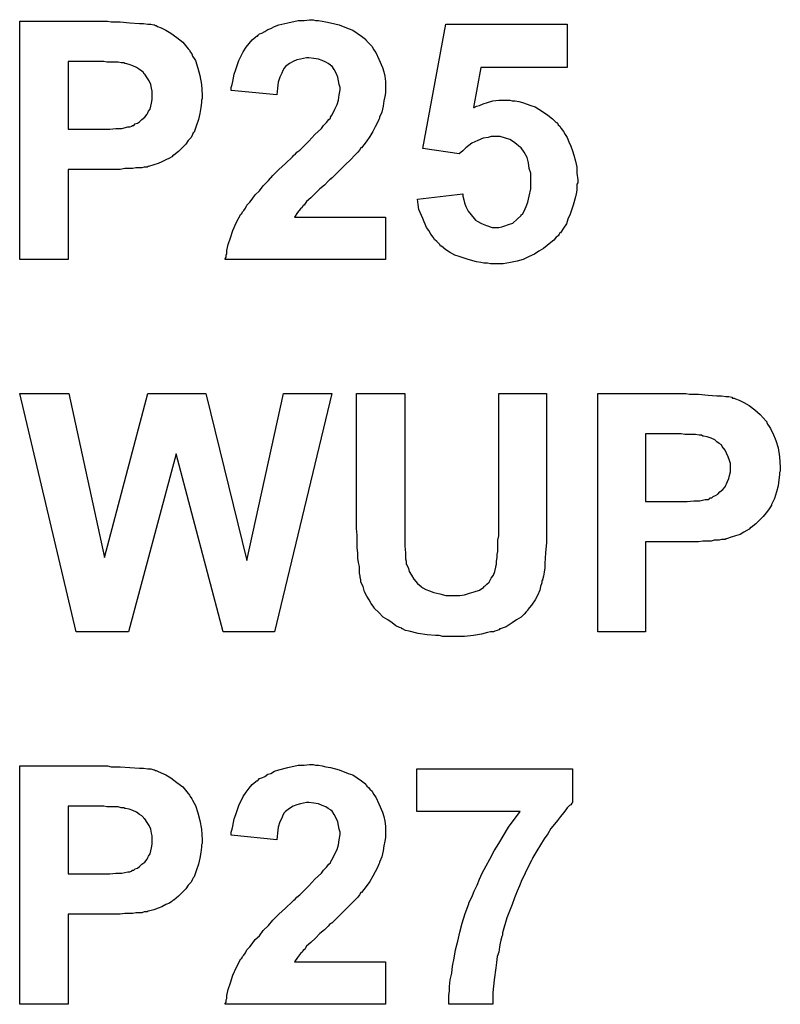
# Model space of a CAD drawing. Extents: x -0.07 to 0.95, y -0.15 to 1.37.
# Tile 11 of 16: x 0.63 to 0.73, y 0.79 to 0.92. Entities that reach past the tile are written whole.
import ezdxf

# ---------------------------------------------------------------- set-up
doc = ezdxf.new("R2010")
doc.units = 0
doc.layers.add('gto', color=2, linetype='CONTINUOUS')

msp = doc.modelspace()

# ---------------------------------------------------------------- linework, layer by layer
at = {"layer": 'gto', "color": 2}
for points in [[(0.6423, 0.9179), (0.6435, 0.9179), (0.6448, 0.9178), (0.6461, 0.9177), (0.6466, 0.9177), (0.6472, 0.9176), (0.6476, 0.9176), (0.648, 0.9175), (0.6481, 0.9175), (0.6482, 0.9174), (0.6483, 0.9174), (0.6485, 0.9173), (0.649, 0.9171), (0.6496, 0.9168), (0.6503, 0.9164), (0.6511, 0.9158), (0.6519, 0.9152), (0.6526, 0.9143), (0.6526, 0.9143), (0.6527, 0.9142), (0.6528, 0.9141), (0.6529, 0.9139), (0.6531, 0.9136), (0.6532, 0.9133), (0.6534, 0.913), (0.6536, 0.9127), (0.6539, 0.9117), (0.6542, 0.9107), (0.6544, 0.9095), (0.6545, 0.9081), (0.6545, 0.9081), (0.6545, 0.908), (0.6545, 0.9079), (0.6545, 0.9076), (0.6544, 0.9074), (0.6544, 0.9071), (0.6543, 0.9064), (0.6542, 0.9056), (0.654, 0.9048), (0.6537, 0.9039), (0.6534, 0.9031), (0.6533, 0.903), (0.6532, 0.9028), (0.653, 0.9024), (0.6526, 0.902), (0.6523, 0.9015), (0.6518, 0.901), (0.6513, 0.9005), (0.6507, 0.9), (0.6506, 0.9), (0.6504, 0.8998), (0.6501, 0.8996), (0.6496, 0.8994), (0.6491, 0.8991), (0.6486, 0.8989), (0.648, 0.8987), (0.6473, 0.8985), (0.6472, 0.8985), (0.6471, 0.8984), (0.6469, 0.8984), (0.6467, 0.8984), (0.6464, 0.8983), (0.646, 0.8983), (0.6456, 0.8983), (0.6452, 0.8982), (0.6447, 0.8982), (0.6441, 0.8982), (0.6435, 0.8981), (0.6429, 0.8981), (0.6422, 0.8981), (0.6365, 0.8981), (0.6365, 0.886), (0.63, 0.886), (0.63, 0.918), (0.6418, 0.918), (0.6423, 0.9179)], [(0.6697, 0.9181), (0.6701, 0.9181), (0.6706, 0.918), (0.6711, 0.9179), (0.6717, 0.9178), (0.6729, 0.9175), (0.6741, 0.917), (0.6747, 0.9168), (0.6753, 0.9164), (0.6759, 0.916), (0.6764, 0.9156), (0.6764, 0.9155), (0.6765, 0.9155), (0.6766, 0.9153), (0.6768, 0.9151), (0.677, 0.9149), (0.6773, 0.9146), (0.6775, 0.9142), (0.6778, 0.9138), (0.6782, 0.9129), (0.6787, 0.9118), (0.6789, 0.9112), (0.679, 0.9106), (0.6791, 0.9099), (0.6791, 0.9092), (0.6791, 0.9091), (0.6791, 0.9088), (0.6791, 0.9084), (0.679, 0.9079), (0.6789, 0.9073), (0.6788, 0.9066), (0.6786, 0.9058), (0.6783, 0.9051), (0.6783, 0.905), (0.6782, 0.9048), (0.678, 0.9043), (0.6777, 0.9038), (0.6774, 0.9032), (0.677, 0.9025), (0.6765, 0.9018), (0.6759, 0.901), (0.6758, 0.901), (0.6756, 0.9007), (0.6754, 0.9004), (0.675, 0.9), (0.6744, 0.8994), (0.6737, 0.8987), (0.6729, 0.8979), (0.6719, 0.8969), (0.6718, 0.8969), (0.6717, 0.8968), (0.6716, 0.8967), (0.6714, 0.8965), (0.6709, 0.896), (0.6703, 0.8955), (0.6697, 0.8949), (0.6691, 0.8943), (0.6685, 0.8938), (0.6683, 0.8935), (0.6682, 0.8933), (0.6681, 0.8933), (0.668, 0.8932), (0.6679, 0.893), (0.6677, 0.8928), (0.6673, 0.8923), (0.6669, 0.8917), (0.6791, 0.8917), (0.6791, 0.886), (0.6576, 0.886), (0.6576, 0.886), (0.6576, 0.8861), (0.6577, 0.8863), (0.6577, 0.8866), (0.6578, 0.8868), (0.6578, 0.8872), (0.658, 0.888), (0.6583, 0.8889), (0.6586, 0.8899), (0.6591, 0.891), (0.6597, 0.8921), (0.6597, 0.8921), (0.6598, 0.8922), (0.6599, 0.8924), (0.6601, 0.8926), (0.6603, 0.8929), (0.6605, 0.8933), (0.6609, 0.8937), (0.6612, 0.8941), (0.6616, 0.8947), (0.6622, 0.8952), (0.6627, 0.8959), (0.6634, 0.8966), (0.664, 0.8973), (0.6648, 0.8981), (0.6657, 0.8989), (0.6666, 0.8998), (0.6666, 0.8998), (0.6668, 0.9), (0.667, 0.9001), (0.6672, 0.9004), (0.6676, 0.9007), (0.668, 0.9011), (0.6688, 0.9019), (0.6696, 0.9028), (0.6705, 0.9036), (0.6708, 0.904), (0.6712, 0.9044), (0.6715, 0.9048), (0.6717, 0.905), (0.6717, 0.9051), (0.6719, 0.9054), (0.6721, 0.9057), (0.6723, 0.9062), (0.6726, 0.9068), (0.6728, 0.9074), (0.6729, 0.9081), (0.673, 0.9088), (0.673, 0.9088), (0.673, 0.9089), (0.673, 0.9091), (0.6729, 0.9095), (0.6728, 0.91), (0.6727, 0.9105), (0.6725, 0.911), (0.6722, 0.9115), (0.6719, 0.912), (0.6718, 0.912), (0.6717, 0.9121), (0.6714, 0.9123), (0.6711, 0.9125), (0.6706, 0.9127), (0.6701, 0.9129), (0.6695, 0.913), (0.6688, 0.9131), (0.6685, 0.9131), (0.6681, 0.913), (0.6677, 0.9129), (0.6672, 0.9128), (0.6667, 0.9126), (0.6662, 0.9123), (0.6657, 0.9119), (0.6657, 0.9119), (0.6655, 0.9117), (0.6653, 0.9114), (0.6652, 0.911), (0.6649, 0.9105), (0.6647, 0.9098), (0.6646, 0.909), (0.6645, 0.9081), (0.6584, 0.9087), (0.6584, 0.9087), (0.6584, 0.9089), (0.6584, 0.9091), (0.6585, 0.9095), (0.6586, 0.9099), (0.6587, 0.9104), (0.6588, 0.9109), (0.659, 0.9115), (0.6594, 0.9127), (0.66, 0.9139), (0.6604, 0.9145), (0.6608, 0.915), (0.6612, 0.9155), (0.6617, 0.9159), (0.6618, 0.916), (0.6619, 0.916), (0.662, 0.9161), (0.6622, 0.9163), (0.6625, 0.9164), (0.6629, 0.9166), (0.6633, 0.9169), (0.6637, 0.917), (0.6642, 0.9173), (0.6648, 0.9175), (0.666, 0.9178), (0.6674, 0.9181), (0.6682, 0.9181), (0.6689, 0.9182), (0.6694, 0.9182), (0.6697, 0.9181)], [(0.7035, 0.9118), (0.6919, 0.9118), (0.6909, 0.9064), (0.6909, 0.9064), (0.691, 0.9064), (0.6913, 0.9066), (0.6917, 0.9067), (0.6922, 0.9069), (0.6928, 0.9071), (0.6935, 0.9073), (0.6943, 0.9074), (0.6951, 0.9074), (0.6955, 0.9074), (0.6958, 0.9074), (0.6961, 0.9073), (0.6965, 0.9073), (0.697, 0.9072), (0.6975, 0.9071), (0.6986, 0.9067), (0.6992, 0.9065), (0.6997, 0.9062), (0.7003, 0.9058), (0.7009, 0.9054), (0.7015, 0.9049), (0.702, 0.9044), (0.7021, 0.9044), (0.7022, 0.9043), (0.7023, 0.9041), (0.7025, 0.9039), (0.7027, 0.9036), (0.703, 0.9032), (0.7032, 0.9028), (0.7035, 0.9024), (0.7037, 0.9018), (0.704, 0.9012), (0.7042, 0.9006), (0.7044, 0.9), (0.7046, 0.8992), (0.7048, 0.8984), (0.7048, 0.8976), (0.7049, 0.8967), (0.7049, 0.8967), (0.7049, 0.8965), (0.7049, 0.8963), (0.7048, 0.8961), (0.7048, 0.8957), (0.7048, 0.8953), (0.7047, 0.8948), (0.7046, 0.8944), (0.7043, 0.8933), (0.7039, 0.8921), (0.7036, 0.8914), (0.7034, 0.8908), (0.703, 0.8902), (0.7026, 0.8896), (0.7025, 0.8896), (0.7024, 0.8894), (0.7023, 0.8892), (0.702, 0.889), (0.7017, 0.8886), (0.7013, 0.8883), (0.7008, 0.8879), (0.7003, 0.8875), (0.6997, 0.8871), (0.6991, 0.8867), (0.6984, 0.8864), (0.6976, 0.886), (0.6968, 0.8858), (0.6959, 0.8856), (0.6949, 0.8854), (0.6939, 0.8854), (0.6935, 0.8854), (0.6932, 0.8854), (0.6928, 0.8855), (0.6923, 0.8855), (0.6919, 0.8856), (0.6913, 0.8857), (0.6902, 0.886), (0.689, 0.8864), (0.6884, 0.8866), (0.6877, 0.887), (0.6872, 0.8873), (0.6866, 0.8878), (0.6866, 0.8878), (0.6865, 0.8878), (0.6864, 0.888), (0.6862, 0.8882), (0.686, 0.8884), (0.6857, 0.8887), (0.6855, 0.889), (0.6852, 0.8894), (0.6849, 0.8899), (0.6846, 0.8903), (0.6841, 0.8915), (0.6836, 0.8927), (0.6835, 0.8934), (0.6834, 0.8941), (0.6895, 0.8948), (0.6895, 0.8947), (0.6895, 0.8945), (0.6896, 0.894), (0.6897, 0.8936), (0.6899, 0.8931), (0.6902, 0.8925), (0.6906, 0.892), (0.691, 0.8915), (0.691, 0.8915), (0.6912, 0.8913), (0.6915, 0.8911), (0.6919, 0.8909), (0.6923, 0.8907), (0.6928, 0.8905), (0.6934, 0.8903), (0.694, 0.8903), (0.6941, 0.8903), (0.6943, 0.8903), (0.6947, 0.8904), (0.6951, 0.8905), (0.6956, 0.8907), (0.6962, 0.8909), (0.6968, 0.8914), (0.6973, 0.8919), (0.6973, 0.892), (0.6975, 0.8921), (0.6977, 0.8925), (0.698, 0.8931), (0.6982, 0.8937), (0.6984, 0.8945), (0.6986, 0.8955), (0.6986, 0.8966), (0.6986, 0.8966), (0.6986, 0.8967), (0.6986, 0.8969), (0.6986, 0.8971), (0.6986, 0.8976), (0.6984, 0.8982), (0.6983, 0.899), (0.6981, 0.8997), (0.6977, 0.9004), (0.6973, 0.901), (0.6972, 0.9011), (0.697, 0.9012), (0.6967, 0.9015), (0.6963, 0.9018), (0.6958, 0.9021), (0.6952, 0.9023), (0.6945, 0.9025), (0.6938, 0.9025), (0.6935, 0.9025), (0.6933, 0.9025), (0.6929, 0.9024), (0.6922, 0.9023), (0.6915, 0.902), (0.6907, 0.9016), (0.6903, 0.9013), (0.6899, 0.901), (0.6895, 0.9006), (0.689, 0.9002), (0.6841, 0.9009), (0.6872, 0.9176), (0.7035, 0.9176), (0.7035, 0.9118)], [(0.6413, 0.9126), (0.6365, 0.9126), (0.6365, 0.9035), (0.6409, 0.9035), (0.6412, 0.9035), (0.6421, 0.9035), (0.6429, 0.9036), (0.6437, 0.9036), (0.6445, 0.9038), (0.6448, 0.9038), (0.6451, 0.9039), (0.6451, 0.904), (0.6453, 0.904), (0.6455, 0.9042), (0.6458, 0.9043), (0.6461, 0.9045), (0.6464, 0.9048), (0.6468, 0.9051), (0.6471, 0.9055), (0.6471, 0.9055), (0.6472, 0.9057), (0.6473, 0.9059), (0.6475, 0.9062), (0.6476, 0.9066), (0.6477, 0.907), (0.6478, 0.9075), (0.6478, 0.908), (0.6478, 0.9081), (0.6478, 0.9083), (0.6478, 0.9086), (0.6477, 0.909), (0.6476, 0.9095), (0.6474, 0.91), (0.6471, 0.9104), (0.6468, 0.9109), (0.6467, 0.9109), (0.6466, 0.9111), (0.6464, 0.9113), (0.6461, 0.9115), (0.6457, 0.9118), (0.6452, 0.912), (0.6447, 0.9122), (0.6442, 0.9123), (0.6441, 0.9123), (0.644, 0.9124), (0.6436, 0.9124), (0.6432, 0.9125), (0.6426, 0.9125), (0.6421, 0.9125), (0.6417, 0.9125), (0.6413, 0.9126)], [(0.6642, 0.836), (0.6573, 0.836), (0.651, 0.8599), (0.6446, 0.836), (0.6376, 0.836), (0.63, 0.868), (0.6366, 0.868), (0.6414, 0.846), (0.6472, 0.868), (0.655, 0.868), (0.6605, 0.8456), (0.6654, 0.868), (0.6719, 0.868), (0.6642, 0.836)], [(0.7007, 0.8511), (0.7007, 0.8511), (0.7007, 0.8509), (0.7007, 0.8506), (0.7007, 0.8502), (0.7007, 0.8497), (0.7007, 0.8492), (0.7007, 0.8486), (0.7007, 0.848), (0.7006, 0.8466), (0.7005, 0.8452), (0.7005, 0.8446), (0.7004, 0.844), (0.7003, 0.8435), (0.7002, 0.843), (0.7002, 0.8429), (0.7001, 0.8429), (0.7001, 0.8427), (0.7001, 0.8426), (0.6999, 0.8421), (0.6998, 0.8416), (0.6995, 0.8409), (0.6992, 0.8403), (0.6987, 0.8396), (0.6982, 0.839), (0.6982, 0.8389), (0.698, 0.8387), (0.6977, 0.8384), (0.6973, 0.838), (0.6967, 0.8376), (0.6961, 0.8372), (0.6953, 0.8367), (0.6945, 0.8364), (0.6944, 0.8364), (0.6944, 0.8363), (0.6943, 0.8363), (0.6941, 0.8362), (0.6938, 0.8361), (0.6936, 0.836), (0.6932, 0.836), (0.6928, 0.8359), (0.692, 0.8357), (0.6909, 0.8355), (0.6897, 0.8354), (0.6884, 0.8354), (0.6876, 0.8354), (0.6872, 0.8354), (0.6868, 0.8354), (0.6863, 0.8355), (0.6858, 0.8355), (0.6847, 0.8356), (0.6835, 0.8358), (0.6823, 0.8361), (0.6818, 0.8362), (0.6814, 0.8364), (0.6813, 0.8364), (0.6813, 0.8365), (0.681, 0.8366), (0.6805, 0.8368), (0.68, 0.8372), (0.6794, 0.8376), (0.6788, 0.838), (0.6782, 0.8386), (0.6776, 0.8392), (0.6776, 0.8393), (0.6774, 0.8395), (0.6772, 0.8398), (0.6769, 0.8403), (0.6766, 0.8408), (0.6763, 0.8414), (0.6761, 0.8421), (0.6758, 0.8427), (0.6758, 0.8428), (0.6758, 0.8429), (0.6758, 0.843), (0.6757, 0.8433), (0.6757, 0.8435), (0.6756, 0.8439), (0.6756, 0.8443), (0.6756, 0.8448), (0.6755, 0.8453), (0.6754, 0.8459), (0.6754, 0.8466), (0.6753, 0.8473), (0.6753, 0.8481), (0.6753, 0.849), (0.6752, 0.8499), (0.6752, 0.8509), (0.6752, 0.868), (0.6817, 0.868), (0.6817, 0.8506), (0.6817, 0.8506), (0.6817, 0.8504), (0.6817, 0.8502), (0.6817, 0.85), (0.6817, 0.8496), (0.6817, 0.8492), (0.6817, 0.8484), (0.6817, 0.8475), (0.6818, 0.8466), (0.6818, 0.8462), (0.6818, 0.8458), (0.6819, 0.8455), (0.6819, 0.8452), (0.6819, 0.8451), (0.682, 0.8449), (0.6822, 0.8445), (0.6823, 0.8441), (0.6826, 0.8436), (0.6829, 0.8431), (0.6834, 0.8425), (0.6839, 0.8421), (0.684, 0.842), (0.6841, 0.8419), (0.6845, 0.8417), (0.685, 0.8415), (0.6856, 0.8413), (0.6864, 0.8411), (0.6872, 0.8409), (0.6882, 0.8409), (0.6886, 0.8409), (0.6891, 0.8409), (0.6897, 0.841), (0.6904, 0.8412), (0.691, 0.8414), (0.6917, 0.8416), (0.6923, 0.842), (0.6923, 0.8421), (0.6925, 0.8422), (0.6927, 0.8424), (0.693, 0.8427), (0.6933, 0.8432), (0.6936, 0.8436), (0.6938, 0.8441), (0.6939, 0.8447), (0.6939, 0.8448), (0.694, 0.8451), (0.694, 0.8455), (0.6941, 0.846), (0.6941, 0.8464), (0.6942, 0.8468), (0.6942, 0.8473), (0.6942, 0.8477), (0.6942, 0.8483), (0.6943, 0.8489), (0.6943, 0.8495), (0.6943, 0.8502), (0.6943, 0.868), (0.7007, 0.868), (0.7007, 0.8511)], [(0.7199, 0.8679), (0.7211, 0.8679), (0.7224, 0.8678), (0.7236, 0.8677), (0.7242, 0.8677), (0.7248, 0.8676), (0.7252, 0.8676), (0.7256, 0.8675), (0.7256, 0.8675), (0.7257, 0.8674), (0.7259, 0.8674), (0.7261, 0.8673), (0.7266, 0.8671), (0.7272, 0.8668), (0.7279, 0.8664), (0.7287, 0.8658), (0.7294, 0.8652), (0.7302, 0.8643), (0.7302, 0.8643), (0.7303, 0.8642), (0.7303, 0.8641), (0.7304, 0.8639), (0.7306, 0.8636), (0.7308, 0.8633), (0.7309, 0.863), (0.7311, 0.8627), (0.7315, 0.8617), (0.7318, 0.8607), (0.732, 0.8595), (0.7321, 0.8581), (0.7321, 0.8581), (0.7321, 0.858), (0.7321, 0.8579), (0.7321, 0.8576), (0.732, 0.8574), (0.732, 0.8571), (0.7319, 0.8564), (0.7318, 0.8556), (0.7316, 0.8548), (0.7313, 0.8539), (0.7309, 0.8531), (0.7309, 0.853), (0.7308, 0.8528), (0.7305, 0.8524), (0.7302, 0.852), (0.7298, 0.8515), (0.7293, 0.851), (0.7288, 0.8505), (0.7282, 0.85), (0.7281, 0.85), (0.7279, 0.8498), (0.7276, 0.8496), (0.7272, 0.8494), (0.7267, 0.8491), (0.7261, 0.8489), (0.7255, 0.8487), (0.7249, 0.8485), (0.7248, 0.8485), (0.7247, 0.8484), (0.7245, 0.8484), (0.7242, 0.8484), (0.7239, 0.8483), (0.7236, 0.8483), (0.7232, 0.8483), (0.7228, 0.8482), (0.7223, 0.8482), (0.7217, 0.8482), (0.7211, 0.8481), (0.7205, 0.8481), (0.7198, 0.8481), (0.714, 0.8481), (0.714, 0.836), (0.7076, 0.836), (0.7076, 0.868), (0.7194, 0.868), (0.7199, 0.8679)], [(0.7188, 0.8626), (0.714, 0.8626), (0.714, 0.8535), (0.7185, 0.8535), (0.7188, 0.8535), (0.7196, 0.8535), (0.7205, 0.8536), (0.7213, 0.8536), (0.722, 0.8538), (0.7224, 0.8538), (0.7226, 0.8539), (0.7227, 0.854), (0.7229, 0.854), (0.7231, 0.8542), (0.7234, 0.8543), (0.7237, 0.8545), (0.724, 0.8548), (0.7244, 0.8551), (0.7247, 0.8555), (0.7247, 0.8555), (0.7248, 0.8557), (0.7249, 0.8559), (0.725, 0.8562), (0.7252, 0.8566), (0.7253, 0.857), (0.7254, 0.8575), (0.7254, 0.858), (0.7254, 0.8581), (0.7254, 0.8583), (0.7254, 0.8586), (0.7253, 0.859), (0.7251, 0.8595), (0.7249, 0.86), (0.7247, 0.8604), (0.7243, 0.8609), (0.7243, 0.8609), (0.7242, 0.8611), (0.7239, 0.8613), (0.7236, 0.8615), (0.7233, 0.8618), (0.7228, 0.862), (0.7223, 0.8622), (0.7218, 0.8623), (0.7217, 0.8623), (0.7215, 0.8624), (0.7212, 0.8624), (0.7207, 0.8625), (0.7201, 0.8625), (0.7197, 0.8625), (0.7193, 0.8625), (0.7188, 0.8626)], [(0.6423, 0.8179), (0.6435, 0.8179), (0.6448, 0.8178), (0.6461, 0.8177), (0.6466, 0.8177), (0.6472, 0.8176), (0.6476, 0.8176), (0.648, 0.8175), (0.6481, 0.8175), (0.6482, 0.8174), (0.6483, 0.8174), (0.6485, 0.8173), (0.649, 0.8171), (0.6496, 0.8168), (0.6503, 0.8164), (0.6511, 0.8158), (0.6519, 0.8152), (0.6526, 0.8143), (0.6526, 0.8143), (0.6527, 0.8142), (0.6528, 0.8141), (0.6529, 0.8139), (0.6531, 0.8136), (0.6532, 0.8134), (0.6534, 0.813), (0.6536, 0.8127), (0.6539, 0.8117), (0.6542, 0.8107), (0.6544, 0.8095), (0.6545, 0.8081), (0.6545, 0.8081), (0.6545, 0.808), (0.6545, 0.8079), (0.6545, 0.8076), (0.6544, 0.8074), (0.6544, 0.8071), (0.6543, 0.8064), (0.6542, 0.8056), (0.654, 0.8048), (0.6537, 0.8039), (0.6534, 0.8031), (0.6533, 0.803), (0.6532, 0.8028), (0.653, 0.8024), (0.6526, 0.802), (0.6523, 0.8015), (0.6518, 0.801), (0.6513, 0.8005), (0.6507, 0.8), (0.6506, 0.8), (0.6504, 0.7998), (0.6501, 0.7996), (0.6496, 0.7994), (0.6491, 0.7991), (0.6486, 0.7989), (0.648, 0.7987), (0.6473, 0.7985), (0.6472, 0.7985), (0.6471, 0.7984), (0.6469, 0.7984), (0.6467, 0.7984), (0.6464, 0.7983), (0.646, 0.7983), (0.6456, 0.7983), (0.6452, 0.7982), (0.6447, 0.7982), (0.6441, 0.7982), (0.6435, 0.7981), (0.6429, 0.7981), (0.6422, 0.7981), (0.6365, 0.7981), (0.6365, 0.786), (0.63, 0.786), (0.63, 0.818), (0.6418, 0.818), (0.6423, 0.8179)], [(0.6697, 0.8181), (0.6701, 0.8181), (0.6706, 0.818), (0.6711, 0.8179), (0.6717, 0.8178), (0.6729, 0.8175), (0.6741, 0.817), (0.6747, 0.8168), (0.6753, 0.8164), (0.6759, 0.816), (0.6764, 0.8156), (0.6764, 0.8155), (0.6765, 0.8155), (0.6766, 0.8153), (0.6768, 0.8151), (0.677, 0.8149), (0.6773, 0.8146), (0.6775, 0.8142), (0.6778, 0.8138), (0.6782, 0.8129), (0.6787, 0.8118), (0.6789, 0.8112), (0.679, 0.8106), (0.6791, 0.8099), (0.6791, 0.8092), (0.6791, 0.8091), (0.6791, 0.8088), (0.6791, 0.8084), (0.679, 0.8079), (0.6789, 0.8073), (0.6788, 0.8066), (0.6786, 0.8058), (0.6783, 0.8051), (0.6783, 0.805), (0.6782, 0.8048), (0.678, 0.8043), (0.6777, 0.8038), (0.6774, 0.8032), (0.677, 0.8025), (0.6765, 0.8018), (0.6759, 0.801), (0.6758, 0.801), (0.6756, 0.8007), (0.6754, 0.8004), (0.675, 0.8), (0.6744, 0.7994), (0.6737, 0.7987), (0.6729, 0.7979), (0.6719, 0.7969), (0.6718, 0.7969), (0.6717, 0.7968), (0.6716, 0.7967), (0.6714, 0.7965), (0.6709, 0.796), (0.6703, 0.7955), (0.6697, 0.7949), (0.6691, 0.7943), (0.6685, 0.7938), (0.6683, 0.7935), (0.6682, 0.7933), (0.6681, 0.7933), (0.668, 0.7932), (0.6679, 0.793), (0.6677, 0.7928), (0.6673, 0.7923), (0.6669, 0.7917), (0.6791, 0.7917), (0.6791, 0.786), (0.6576, 0.786), (0.6576, 0.786), (0.6576, 0.7861), (0.6577, 0.7863), (0.6577, 0.7866), (0.6578, 0.7868), (0.6578, 0.7872), (0.658, 0.788), (0.6583, 0.7889), (0.6586, 0.7899), (0.6591, 0.791), (0.6597, 0.7921), (0.6597, 0.7921), (0.6598, 0.7922), (0.6599, 0.7924), (0.6601, 0.7926), (0.6603, 0.7929), (0.6605, 0.7933), (0.6609, 0.7937), (0.6612, 0.7941), (0.6616, 0.7947), (0.6622, 0.7952), (0.6627, 0.7959), (0.6634, 0.7966), (0.664, 0.7973), (0.6648, 0.7981), (0.6657, 0.7989), (0.6666, 0.7998), (0.6666, 0.7998), (0.6668, 0.8), (0.667, 0.8001), (0.6672, 0.8004), (0.6676, 0.8007), (0.668, 0.8011), (0.6688, 0.8019), (0.6696, 0.8028), (0.6705, 0.8036), (0.6708, 0.804), (0.6712, 0.8044), (0.6715, 0.8048), (0.6717, 0.805), (0.6717, 0.8051), (0.6719, 0.8054), (0.6721, 0.8057), (0.6723, 0.8062), (0.6726, 0.8068), (0.6728, 0.8074), (0.6729, 0.8081), (0.673, 0.8088), (0.673, 0.8088), (0.673, 0.8089), (0.673, 0.8091), (0.6729, 0.8095), (0.6728, 0.81), (0.6727, 0.8105), (0.6725, 0.811), (0.6722, 0.8115), (0.6719, 0.812), (0.6718, 0.812), (0.6717, 0.8121), (0.6714, 0.8123), (0.6711, 0.8125), (0.6706, 0.8127), (0.6701, 0.8129), (0.6695, 0.813), (0.6688, 0.8131), (0.6685, 0.8131), (0.6681, 0.813), (0.6677, 0.8129), (0.6672, 0.8128), (0.6667, 0.8126), (0.6662, 0.8123), (0.6657, 0.8119), (0.6657, 0.8119), (0.6655, 0.8117), (0.6653, 0.8114), (0.6652, 0.811), (0.6649, 0.8105), (0.6647, 0.8098), (0.6646, 0.809), (0.6645, 0.8081), (0.6584, 0.8087), (0.6584, 0.8087), (0.6584, 0.8089), (0.6584, 0.8091), (0.6585, 0.8095), (0.6586, 0.8099), (0.6587, 0.8104), (0.6588, 0.8109), (0.659, 0.8115), (0.6594, 0.8127), (0.66, 0.8139), (0.6604, 0.8145), (0.6608, 0.815), (0.6612, 0.8155), (0.6617, 0.8159), (0.6618, 0.816), (0.6619, 0.816), (0.662, 0.8161), (0.6622, 0.8163), (0.6625, 0.8164), (0.6629, 0.8166), (0.6633, 0.8169), (0.6637, 0.817), (0.6642, 0.8173), (0.6648, 0.8175), (0.666, 0.8178), (0.6674, 0.8181), (0.6682, 0.8181), (0.6689, 0.8182), (0.6694, 0.8182), (0.6697, 0.8181)], [(0.7042, 0.8131), (0.7042, 0.8131), (0.7041, 0.813), (0.704, 0.8128), (0.7038, 0.8127), (0.7035, 0.8124), (0.7033, 0.8121), (0.703, 0.8117), (0.7026, 0.8112), (0.7022, 0.8107), (0.7018, 0.8102), (0.7013, 0.8096), (0.7009, 0.8089), (0.7004, 0.8082), (0.6999, 0.8074), (0.6994, 0.8066), (0.6989, 0.8057), (0.6989, 0.8057), (0.6988, 0.8055), (0.6987, 0.8053), (0.6985, 0.8049), (0.6983, 0.8045), (0.698, 0.8039), (0.6977, 0.8033), (0.6974, 0.8027), (0.6971, 0.8019), (0.6968, 0.8012), (0.6964, 0.8003), (0.6961, 0.7994), (0.6954, 0.7976), (0.6948, 0.7956), (0.6948, 0.7955), (0.6948, 0.7953), (0.6947, 0.7951), (0.6946, 0.7946), (0.6945, 0.7942), (0.6944, 0.7937), (0.6943, 0.793), (0.6941, 0.7924), (0.694, 0.7916), (0.6939, 0.7909), (0.6937, 0.7893), (0.6935, 0.7876), (0.6935, 0.786), (0.6876, 0.786), (0.6876, 0.7861), (0.6876, 0.7863), (0.6876, 0.7866), (0.6876, 0.7872), (0.6877, 0.7878), (0.6877, 0.7884), (0.6878, 0.7893), (0.688, 0.7902), (0.6881, 0.7911), (0.6883, 0.7922), (0.6885, 0.7933), (0.6888, 0.7945), (0.6891, 0.7957), (0.6894, 0.7969), (0.6898, 0.7982), (0.6903, 0.7995), (0.6903, 0.7996), (0.6904, 0.7998), (0.6906, 0.8002), (0.6908, 0.8006), (0.691, 0.8012), (0.6914, 0.802), (0.6917, 0.8028), (0.6921, 0.8036), (0.6926, 0.8046), (0.6931, 0.8055), (0.6937, 0.8066), (0.6943, 0.8076), (0.6956, 0.8098), (0.6972, 0.8119), (0.6833, 0.8119), (0.6833, 0.8176), (0.7042, 0.8176), (0.7042, 0.8131)], [(0.6413, 0.8126), (0.6365, 0.8126), (0.6365, 0.8035), (0.6409, 0.8035), (0.6412, 0.8035), (0.6421, 0.8035), (0.6429, 0.8036), (0.6437, 0.8036), (0.6445, 0.8038), (0.6448, 0.8038), (0.6451, 0.8039), (0.6451, 0.804), (0.6453, 0.804), (0.6455, 0.8042), (0.6458, 0.8043), (0.6461, 0.8045), (0.6464, 0.8048), (0.6468, 0.8051), (0.6471, 0.8055), (0.6471, 0.8055), (0.6472, 0.8057), (0.6473, 0.8059), (0.6475, 0.8062), (0.6476, 0.8066), (0.6477, 0.807), (0.6478, 0.8075), (0.6478, 0.808), (0.6478, 0.8081), (0.6478, 0.8083), (0.6478, 0.8086), (0.6477, 0.809), (0.6476, 0.8095), (0.6474, 0.81), (0.6471, 0.8104), (0.6468, 0.8109), (0.6467, 0.8109), (0.6466, 0.8111), (0.6464, 0.8113), (0.6461, 0.8115), (0.6457, 0.8118), (0.6452, 0.812), (0.6447, 0.8122), (0.6442, 0.8123), (0.6441, 0.8123), (0.644, 0.8124), (0.6436, 0.8124), (0.6432, 0.8125), (0.6426, 0.8125), (0.6421, 0.8125), (0.6417, 0.8125), (0.6413, 0.8126)]]:
    msp.add_lwpolyline(points, dxfattribs=at)

doc.saveas('drawing.dxf')
